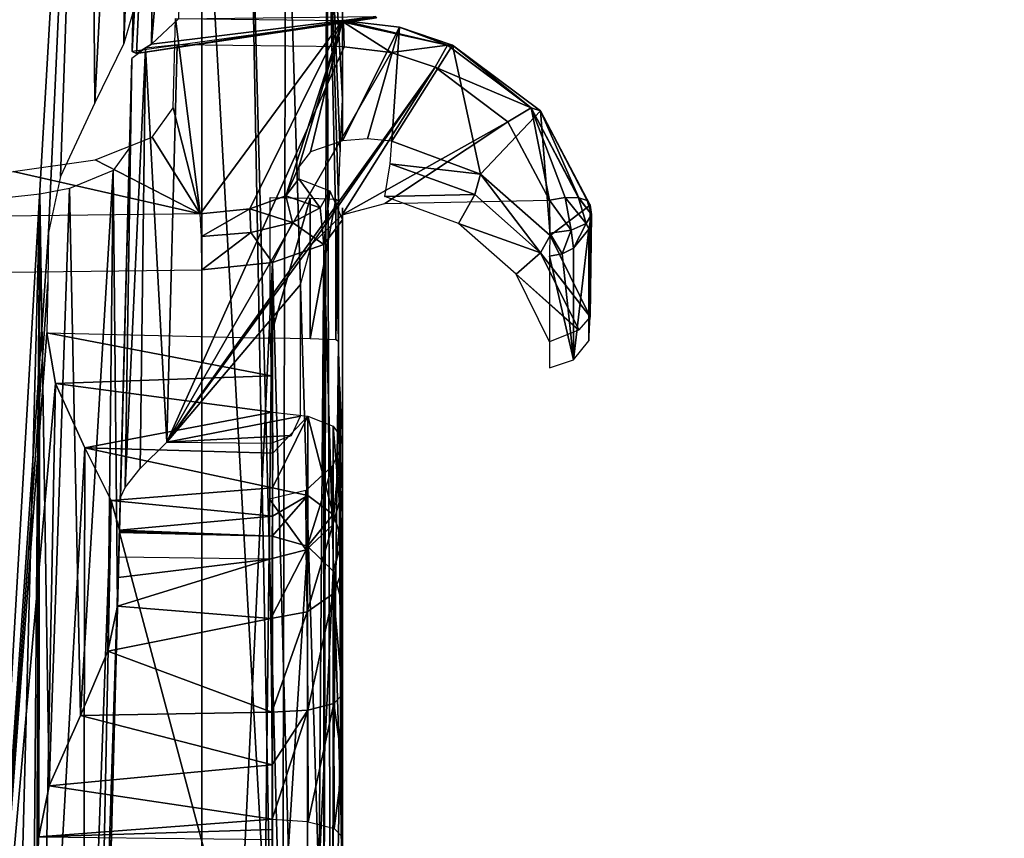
# Model space of a CAD drawing. Header units: millimetres. Extents: x -53 to 54, y -61 to 48.
# Tile 26 of 86: x 31.79 to 38.54, y -13.69 to -8.08. Entities that reach past the tile are written whole.
import ezdxf

# ---------------------------------------------------------------- set-up
doc = ezdxf.new("R2010")
doc.units = ezdxf.units.MM
doc.header["$LTSCALE"] = 65.185185
for name, color, linetype in [('295', 7, 'CONTINUOUS'), ('296', 7, 'CONTINUOUS'), ('301', 7, 'CONTINUOUS'), ('307', 7, 'CONTINUOUS'), ('308', 7, 'CONTINUOUS'), ('311', 7, 'CONTINUOUS'), ('320', 7, 'CONTINUOUS'), ('321', 7, 'CONTINUOUS'), ('322', 7, 'CONTINUOUS'), ('324', 7, 'CONTINUOUS'), ('326', 7, 'CONTINUOUS'), ('335', 7, 'CONTINUOUS'), ('336', 7, 'CONTINUOUS'), ('356', 7, 'CONTINUOUS'), ('357', 7, 'CONTINUOUS'), ('360', 7, 'CONTINUOUS'), ('363', 7, 'CONTINUOUS'), ('378', 7, 'CONTINUOUS'), ('379', 7, 'CONTINUOUS'), ('380', 7, 'CONTINUOUS'), ('387', 7, 'CONTINUOUS'), ('388', 7, 'CONTINUOUS'), ('389', 7, 'CONTINUOUS'), ('390', 7, 'CONTINUOUS'), ('400', 7, 'CONTINUOUS'), ('401', 7, 'CONTINUOUS'), ('404', 7, 'CONTINUOUS'), ('405', 7, 'CONTINUOUS'), ('406', 7, 'CONTINUOUS'), ('408', 7, 'CONTINUOUS'), ('409', 7, 'CONTINUOUS'), ('410', 7, 'CONTINUOUS'), ('411', 7, 'CONTINUOUS'), ('412', 7, 'CONTINUOUS'), ('413', 7, 'CONTINUOUS'), ('414', 7, 'CONTINUOUS'), ('421', 7, 'CONTINUOUS')]:
    doc.layers.add(name, color=color, linetype=linetype)

msp = doc.modelspace()

# ---------------------------------------------------------------- linework, layer by layer
at = {"layer": '295', "linetype": 'Continuous'}
for points in [[(-24.8083, -2.4065, 25.4119), (-25.7319, -4.2411, 26.0135), (37.8945, -28.4919, 33.965), (-24.8083, -2.4065, 25.4119)], [(30.9449, -14.6432, 29.4242), (-24.8083, -2.4065, 25.4119), (37.8945, -28.4919, 33.965), (30.9449, -14.6432, 29.4242)], [(-25.7319, -4.2411, 26.0135), (-30.9451, -14.6437, 29.4244), (37.8945, -28.4919, 33.965), (-25.7319, -4.2411, 26.0135)]]:
    msp.add_3dface(points, dxfattribs=at)
at = {"layer": '296', "linetype": 'Continuous'}
for points in [[(26, -4.2, 13.2038), (32.2803, -20.9895, 9.2364), (29.8511, -15.6942, 0.1432), (26, -4.2, 13.2038)], [(26, -4.2, 25.7284), (32.2803, -20.9895, 9.2364), (26, -4.2, 13.2038), (26, -4.2, 25.7284)], [(31.2639, -14.7057, 29.1482), (32.2803, -20.9895, 9.2364), (26, -4.2, 25.7284), (31.2639, -14.7057, 29.1482)], [(28.0149, -10.2843, -0.5333), (32.2803, -25.246, -11.3356), (26, -4.2, -0.0015), (28.0149, -10.2843, -0.5333)], [(26, -4.2, -0.0015), (32.2803, -25.246, -11.3356), (30.8709, -20.8539, -12.7024), (26, -4.2, -0.0015)], [(32.2598, -29.4202, -31.8883), (31.4468, -26.1433, -31.0856), (27.4862, -9.6895, -18.3217), (32.2598, -29.4202, -31.8883)], [(27.5321, -9.8566, -18.3093), (32.2598, -29.4202, -31.8883), (27.4862, -9.6895, -18.3217), (27.5321, -9.8566, -18.3093)], [(29.0507, -15.1276, -16.3343), (32.2598, -29.4202, -31.8883), (27.5321, -9.8566, -18.3093), (29.0507, -15.1276, -16.3343)], [(30.1519, -16.7652, -1.0983), (32.2803, -25.246, -11.3356), (28.0149, -10.2843, -0.5333), (30.1519, -16.7652, -1.0983)]]:
    msp.add_3dface(points, dxfattribs=at)
at = {"layer": '301', "color": 2, "linetype": 'Continuous'}
for points in [[(-29.1334, -26.5315, -29.3937), (36.4979, -55.7928, -36.7232), (-23.5662, -4.4271, -23.8569), (-29.1334, -26.5315, -29.3937)], [(36.4979, -55.7928, -36.7232), (29.133, -26.53, -29.3933), (-23.5662, -4.4271, -23.8569), (36.4979, -55.7928, -36.7232)]]:
    msp.add_3dface(points, dxfattribs=at)
at = {"layer": '307', "linetype": 'Continuous'}
for points in [[(34, -6.8545, -0.6594), (34, -8.6205, -0.721), (34, -7.8242, -1.1989), (34, -6.8545, -0.6594)], [(34, -9.3654, -16.9597), (34, -10.4367, -16.5698), (34, -9.449, -17.1896), (34, -9.3654, -16.9597)], [(34, -13.6813, -15.6492), (34, -9.449, -17.1896), (34, -13.1865, -15.7117), (34, -13.6813, -15.6492)], [(34, -9.449, -17.1896), (34, -10.4367, -16.5698), (34, -13.1865, -15.7117), (34, -9.449, -17.1896)], [(34, -10.7951, -15.8012), (34, -9.995, -13.6031), (34, -11.848, -15.1989), (34, -10.7951, -15.8012)], [(34, -11.848, -15.1989), (34, -9.995, -13.6031), (34, -11.305, -14.3947), (34, -11.848, -15.1989)], [(34, -11.305, -14.3947), (34, -9.995, -13.6031), (34, -10.8974, -13.2746), (34, -11.305, -14.3947)], [(34, -10.4367, -16.5698), (34, -10.691, -16.3918), (34, -13.1865, -15.7117), (34, -10.4367, -16.5698)], [(34, -10.691, -16.3918), (34, -10.8222, -16.1105), (34, -13.1865, -15.7117), (34, -10.691, -16.3918)], [(34, -10.8222, -16.1105), (34, -10.7951, -15.8012), (34, -13.1865, -15.7117), (34, -10.8222, -16.1105)], [(34, -13.1865, -15.7117), (34, -10.7951, -15.8012), (34, -12.703, -15.6527), (34, -13.1865, -15.7117)], [(34, -12.703, -15.6527), (34, -10.7951, -15.8012), (34, -11.848, -15.1989), (34, -12.703, -15.6527)], [(34, -10.953, -0.8025), (34, -15.0952, -0.9471), (34, -11.6448, -1.2673), (34, -10.953, -0.8025)], [(34, -19.6549, -13.4749), (34, -12.0869, -1.9739), (34, -11.6448, -1.2673), (34, -19.6549, -13.4749)], [(34, -15.0952, -0.9471), (34, -19.6549, -13.4749), (34, -11.6448, -1.2673), (34, -15.0952, -0.9471)], [(34, -15.9882, -12.6927), (34, -12.0869, -1.9739), (34, -19.6549, -13.4749), (34, -15.9882, -12.6927)]]:
    msp.add_3dface(points, dxfattribs=at)
at = {"layer": '308', "linetype": 'Continuous'}
for points in [[(32.8552, -8.0682, -14.273), (33.0244, -9.4064, -17.9496), (32.8391, -8.6806, -15.9554), (32.8552, -8.0682, -14.273)], [(34, -8.0819, -14.3105), (33.0244, -9.4064, -17.9496), (32.8552, -8.0682, -14.273), (34, -8.0819, -14.3105)], [(33.364, -9.3716, -17.854), (33.0244, -9.4064, -17.9496), (34, -8.0819, -14.3105), (33.364, -9.3716, -17.854)], [(33.6103, -9.2844, -17.6144), (33.364, -9.3716, -17.854), (34, -8.0819, -14.3105), (33.6103, -9.2844, -17.6144)], [(33.7, -9.0835, -17.0623), (33.6103, -9.2844, -17.6144), (34, -8.0819, -14.3105), (33.7, -9.0835, -17.0623)], [(33.7804, -8.9809, -16.7804), (33.7, -9.0835, -17.0623), (34, -8.0819, -14.3105), (33.7804, -8.9809, -16.7804)], [(34, -8.9057, -16.574), (33.7804, -8.9809, -16.7804), (34, -8.0819, -14.3105), (34, -8.9057, -16.574)], [(32.8391, -8.6806, -15.9554), (33.0244, -9.4064, -17.9496), (32.6946, -8.8803, -16.5043), (32.8391, -8.6806, -15.9554)], [(32.6946, -8.8803, -16.5043), (33.0244, -9.4064, -17.9496), (32.3032, -9.0363, -16.9327), (32.6946, -8.8803, -16.5043)], [(32.3032, -9.0363, -16.9327), (33.0244, -9.4064, -17.9496), (31.7422, -9.1158, -17.1511), (32.3032, -9.0363, -16.9327)], [(33.7, -9.1671, -17.2922), (33.6103, -9.2844, -17.6144), (33.7, -9.0835, -17.0623), (33.7, -9.1671, -17.2922)], [(33.0244, -9.4064, -17.9496), (27.4298, -9.4732, -18.1332), (31.7422, -9.1158, -17.1511), (33.0244, -9.4064, -17.9496)]]:
    msp.add_3dface(points, dxfattribs=at)
at = {"layer": '311', "linetype": 'Continuous'}
for points in [[(34, -8.9057, -16.574), (34, -8.0819, -14.3105), (34.3905, -8.1272, -14.306), (34, -8.9057, -16.574)], [(34, -8.9057, -16.574), (34.3905, -8.1272, -14.306), (34.1717, -8.8934, -16.5155), (34, -8.9057, -16.574)], [(34.1717, -8.8934, -16.5155), (34.3905, -8.1272, -14.306), (34.3368, -8.9091, -16.4877), (34.1717, -8.8934, -16.5155)], [(34.3905, -8.1272, -14.306), (34.7541, -8.2499, -14.2726), (34.3368, -8.9091, -16.4877), (34.3905, -8.1272, -14.306)], [(34.3368, -8.9091, -16.4877), (34.7541, -8.2499, -14.2726), (34.9466, -9.1337, -16.3871), (34.3368, -8.9091, -16.4877)], [(34.7541, -8.2499, -14.2726), (35.3561, -8.7003, -14.1272), (34.9466, -9.1337, -16.3871), (34.7541, -8.2499, -14.2726)], [(34.9466, -9.1337, -16.3871), (35.3561, -8.7003, -14.1272), (35.423, -9.5549, -16.2192), (34.9466, -9.1337, -16.3871)], [(35.3561, -8.7003, -14.1272), (35.6985, -9.347, -13.9024), (35.423, -9.5549, -16.2192), (35.3561, -8.7003, -14.1272)], [(35.6985, -9.347, -13.9024), (35.6985, -10.1132, -16.0075), (35.423, -9.5549, -16.2192), (35.6985, -9.347, -13.9024)]]:
    msp.add_3dface(points, dxfattribs=at)
at = {"layer": '320', "linetype": 'Continuous'}
for points in [[(27.5321, -9.8566, -18.3093), (33.0349, -9.7908, -18.1287), (33.0349, -19.9967, -14.414), (27.5321, -9.8566, -18.3093)], [(29.0507, -15.1276, -16.3343), (27.5321, -9.8566, -18.3093), (33.0349, -19.9967, -14.414), (29.0507, -15.1276, -16.3343)]]:
    msp.add_3dface(points, dxfattribs=at)
at = {"layer": '321', "linetype": 'Continuous'}
for points in [[(26, -4.2, 0.6791), (27.8945, -9.8553, 0.4155), (35.3875, -4.2447, 0.3496), (26, -4.2, 0.6791)], [(35.3875, -4.2447, 0.3496), (27.8945, -9.8553, 0.4155), (35.4578, -4.641, 0.3333), (35.3875, -4.2447, 0.3496)], [(27.8945, -9.8553, 0.4155), (33.0349, -6.4215, 0.3558), (35.4578, -4.641, 0.3333), (27.8945, -9.8553, 0.4155)], [(33.0349, -6.4215, 0.3558), (27.8945, -9.8553, 0.4155), (33.0349, -15.1301, 0.0516), (33.0349, -6.4215, 0.3558)], [(27.8945, -9.8553, 0.4155), (29.8511, -15.6942, 0.1432), (33.0349, -15.1301, 0.0516), (27.8945, -9.8553, 0.4155)]]:
    msp.add_3dface(points, dxfattribs=at)
at = {"layer": '322', "linetype": 'Continuous'}
msp.add_3dface([(25.8065, -3.6171, 0.0495), (31.8416, -3.4018, -0.8994), (31.4963, -16.5883, -1.3052), (25.8065, -3.6171, 0.0495)], dxfattribs=at)
at = {"layer": '324', "linetype": 'Continuous'}
for points in [[(32.4702, -11.5914, -2.1805), (33.5174, -15.5187, -12.8636), (32.3687, -15.4672, -12.8396), (32.4702, -11.5914, -2.1805)], [(33.5174, -11.6173, -2.1448), (33.5174, -15.5187, -12.8636), (32.4702, -11.5914, -2.1805), (33.5174, -11.6173, -2.1448)]]:
    msp.add_3dface(points, dxfattribs=at)
at = {"layer": '326', "linetype": 'Continuous'}
for points in [[(32.8656, -8.2476, -13.8886), (32.7943, -10.9718, -12.8944), (34.0105, -8.2612, -13.9262), (32.8656, -8.2476, -13.8886)], [(34.0105, -8.2612, -13.9262), (32.7943, -10.9718, -12.8944), (34.334, -8.2995, -13.9243), (34.0105, -8.2612, -13.9262)], [(34.334, -8.2995, -13.9243), (32.7943, -10.9718, -12.8944), (34.6353, -8.4017, -13.8983), (34.334, -8.2995, -13.9243)], [(32.7943, -10.9718, -12.8944), (33.7873, -9.6174, -13.4243), (34.6353, -8.4017, -13.8983), (32.7943, -10.9718, -12.8944)], [(33.7873, -9.6174, -13.4243), (33.9984, -9.4143, -13.506), (34.6353, -8.4017, -13.8983), (33.7873, -9.6174, -13.4243)], [(34.6353, -8.4017, -13.8983), (33.9984, -9.4143, -13.506), (35.1341, -8.776, -13.7806), (34.6353, -8.4017, -13.8983)], [(33.9984, -9.4143, -13.506), (34.2895, -9.3359, -13.5454), (35.1341, -8.776, -13.7806), (33.9984, -9.4143, -13.506)], [(35.1341, -8.776, -13.7806), (34.2895, -9.3359, -13.5454), (35.4178, -9.3124, -13.5959), (35.1341, -8.776, -13.7806)], [(33.7105, -9.8925, -13.3213), (33.7873, -9.6174, -13.4243), (32.7943, -10.9718, -12.8944), (33.7105, -9.8925, -13.3213)], [(33.7105, -10.7948, -12.9929), (33.7105, -9.8925, -13.3213), (32.7943, -10.9718, -12.8944), (33.7105, -10.7948, -12.9929)], [(33.651, -10.9279, -12.9422), (33.7105, -10.7948, -12.9929), (32.7943, -10.9718, -12.8944), (33.651, -10.9279, -12.9422)], [(33.5105, -10.9804, -12.9179), (33.651, -10.9279, -12.9422), (32.7943, -10.9718, -12.8944), (33.5105, -10.9804, -12.9179)]]:
    msp.add_3dface(points, dxfattribs=at)
at = {"layer": '335', "linetype": 'Continuous'}
for points in [[(33.0349, -6.4215, 0.3558), (33.0349, -15.1301, 0.0516), (33.52, -15.125, -0.0935), (33.0349, -6.4215, 0.3558)], [(33.3614, -6.5517, 0.2842), (33.0349, -6.4215, 0.3558), (33.52, -15.125, -0.0935), (33.3614, -6.5517, 0.2842)], [(33.6107, -6.6186, 0.1412), (33.3614, -6.5517, 0.2842), (33.5879, -15.1234, -0.1387), (33.6107, -6.6186, 0.1412)], [(33.5879, -15.1234, -0.1387), (33.3614, -6.5517, 0.2842), (33.52, -15.125, -0.0935), (33.5879, -15.1234, -0.1387)], [(33.8718, -15.1123, -0.4576), (33.6107, -6.6186, 0.1412), (33.5879, -15.1234, -0.1387), (33.8718, -15.1123, -0.4576)], [(33.8929, -6.7039, -0.2035), (33.6107, -6.6186, 0.1412), (33.8718, -15.1123, -0.4576), (33.8929, -6.7039, -0.2035)], [(33.9184, -15.109, -0.5518), (33.8929, -6.7039, -0.2035), (33.8718, -15.1123, -0.4576), (33.9184, -15.109, -0.5518)], [(33.9832, -8.9815, -0.551), (33.8929, -6.7039, -0.2035), (33.9716, -9.3175, -0.5085), (33.9832, -8.9815, -0.551)], [(34, -8.6205, -0.721), (34, -6.8545, -0.6594), (33.8929, -6.7039, -0.2035), (34, -8.6205, -0.721)], [(34, -8.6205, -0.721), (33.8929, -6.7039, -0.2035), (33.9832, -8.9815, -0.551), (34, -8.6205, -0.721)], [(33.9716, -10.2822, -0.5422), (33.8929, -6.7039, -0.2035), (33.9184, -15.109, -0.5518), (33.9716, -10.2822, -0.5422)], [(33.9716, -9.3175, -0.5085), (33.8929, -6.7039, -0.2035), (33.9716, -10.2822, -0.5422), (33.9716, -9.3175, -0.5085)], [(34, -15.0952, -0.9471), (33.9716, -10.2822, -0.5422), (33.9184, -15.109, -0.5518), (34, -15.0952, -0.9471)], [(33.9716, -10.2822, -0.5422), (34, -15.0952, -0.9471), (33.9841, -10.6245, -0.6135), (33.9716, -10.2822, -0.5422)], [(34, -15.0952, -0.9471), (34, -10.953, -0.8025), (33.9841, -10.6245, -0.6135), (34, -15.0952, -0.9471)]]:
    msp.add_3dface(points, dxfattribs=at)
at = {"layer": '336', "linetype": 'Continuous'}
for points in [[(33.8718, -9.6166, -17.6499), (34, -9.449, -17.1896), (33.9998, -13.8722, -15.6002), (33.8718, -9.6166, -17.6499)], [(33.9998, -13.8722, -15.6002), (34, -9.449, -17.1896), (33.9999, -13.7782, -15.6293), (33.9998, -13.8722, -15.6002)], [(34, -9.449, -17.1896), (34, -13.6813, -15.6492), (33.9999, -13.7782, -15.6293), (34, -9.449, -17.1896)], [(33.52, -9.7412, -17.9922), (33.8718, -9.6166, -17.6499), (33.7941, -19.8628, -14.0461), (33.52, -9.7412, -17.9922)], [(33.7941, -19.8628, -14.0461), (33.8718, -9.6166, -17.6499), (33.8718, -19.8225, -13.9353), (33.7941, -19.8628, -14.0461)], [(33.8718, -19.8225, -13.9353), (33.8718, -9.6166, -17.6499), (33.9998, -13.8722, -15.6002), (33.8718, -19.8225, -13.9353)], [(33.0349, -19.9967, -14.414), (33.52, -9.7412, -17.9922), (33.3997, -19.9685, -14.3363), (33.0349, -19.9967, -14.414)], [(33.0349, -19.9967, -14.414), (33.0349, -9.7908, -18.1287), (33.52, -9.7412, -17.9922), (33.0349, -19.9967, -14.414)], [(33.3997, -19.9685, -14.3363), (33.52, -9.7412, -17.9922), (33.52, -19.9471, -14.2776), (33.3997, -19.9685, -14.3363)], [(33.52, -19.9471, -14.2776), (33.52, -9.7412, -17.9922), (33.7941, -19.8628, -14.0461), (33.52, -19.9471, -14.2776)]]:
    msp.add_3dface(points, dxfattribs=at)
at = {"layer": '356', "color": 2, "linetype": 'Continuous'}
for points in [[(23.766, -4.3996, -23.7659), (23.5662, -4.4271, -23.8569), (36.6235, -55.7928, -36.6957), (23.766, -4.3996, -23.7659)], [(23.5662, -4.4271, -23.8569), (29.133, -26.53, -29.3933), (36.6235, -55.7928, -36.6957), (23.5662, -4.4271, -23.8569)], [(36.7135, -55.7294, -36.5948), (23.766, -4.3996, -23.7659), (36.6235, -55.7928, -36.6957), (36.7135, -55.7294, -36.5948)], [(36.7366, -55.591, -36.4122), (23.766, -4.3996, -23.7659), (36.7135, -55.7294, -36.5948), (36.7366, -55.591, -36.4122)], [(36.7366, -55.591, -36.4122), (30.2719, -29.8999, -29.964), (23.766, -4.3996, -23.7659), (36.7366, -55.591, -36.4122)]]:
    msp.add_3dface(points, dxfattribs=at)
at = {"layer": '357', "color": 2, "linetype": 'Continuous'}
for points in [[(23.6123, -4.4076, 23.8672), (23.7916, -4.3515, 23.7711), (36.5267, -30.5591, 32.2823), (23.6123, -4.4076, 23.8672)], [(36.5267, -30.5591, 32.2823), (23.7916, -4.3515, 23.7711), (36.6696, -30.6454, 32.1893), (36.5267, -30.5591, 32.2823)], [(23.7916, -4.3515, 23.7711), (23.8822, -4.3689, 23.5813), (36.6696, -30.6454, 32.1893), (23.7916, -4.3515, 23.7711)], [(23.8822, -4.3689, 23.5813), (29.2504, -15.3942, 27.1242), (36.6696, -30.6454, 32.1893), (23.8822, -4.3689, 23.5813)], [(23.6123, -4.4076, 23.8672), (36.5267, -30.5591, 32.2823), (28.9339, -15.3348, 27.4032), (23.6123, -4.4076, 23.8672)]]:
    msp.add_3dface(points, dxfattribs=at)
at = {"layer": '360', "linetype": 'Continuous'}
for points in [[(25.7319, -4.2411, 26.0135), (38.1035, -28.5733, 33.9444), (25.9095, -4.1836, 25.9172), (25.7319, -4.2411, 26.0135)], [(38.2475, -28.6597, 33.8524), (26, -4.2, 25.7284), (25.9095, -4.1836, 25.9172), (38.2475, -28.6597, 33.8524)], [(38.1035, -28.5733, 33.9444), (38.2475, -28.6597, 33.8524), (25.9095, -4.1836, 25.9172), (38.1035, -28.5733, 33.9444)], [(25.7319, -4.2411, 26.0135), (30.9449, -14.6432, 29.4242), (38.1035, -28.5733, 33.9444), (25.7319, -4.2411, 26.0135)], [(26, -4.2, 25.7284), (38.2475, -28.6597, 33.8524), (31.2639, -14.7057, 29.1482), (26, -4.2, 25.7284)]]:
    msp.add_3dface(points, dxfattribs=at)
at = {"layer": '363', "linetype": 'Continuous'}
for points in [[(25.907, -4.1855, -25.9171), (25.9992, -4.1985, -25.7238), (38.5374, -54.9614, -38.2908), (25.907, -4.1855, -25.9171)], [(38.3207, -55.0255, -38.4201), (25.907, -4.1855, -25.9171), (38.4469, -55.0252, -38.3922), (38.3207, -55.0255, -38.4201)], [(38.3207, -55.0255, -38.4201), (31.1802, -26.2422, -31.3864), (25.907, -4.1855, -25.9171), (38.3207, -55.0255, -38.4201)], [(38.4469, -55.0252, -38.3922), (25.907, -4.1855, -25.9171), (38.5374, -54.9614, -38.2908), (38.4469, -55.0252, -38.3922)], [(25.9992, -4.1985, -25.7238), (31.4468, -26.1433, -31.0856), (38.5374, -54.9614, -38.2908), (25.9992, -4.1985, -25.7238)]]:
    msp.add_3dface(points, dxfattribs=at)
at = {"layer": '378', "linetype": 'Continuous'}
for points in [[(32.4702, -11.5914, -2.1805), (32.3687, -15.4672, -12.8396), (32.4023, -14.184, -2.2185), (32.4702, -11.5914, -2.1805)], [(32.4706, -11.5753, -2.1383), (32.4704, -11.5835, -2.1593), (32.4023, -14.184, -2.2185), (32.4706, -11.5753, -2.1383)], [(32.4704, -11.5835, -2.1593), (32.4702, -11.5914, -2.1805), (32.4023, -14.184, -2.2185), (32.4704, -11.5835, -2.1593)]]:
    msp.add_3dface(points, dxfattribs=at)
at = {"layer": '379', "linetype": 'Continuous'}
msp.add_3dface([(32.565, -7.971, -3.1648), (32.6408, -5.0775, -5.2004), (32.5567, -8.2888, -4.0347), (32.565, -7.971, -3.1648)], dxfattribs=at)
at = {"layer": '380', "linetype": 'Continuous'}
for points in [[(32.5392, -8.9546, -15.8528), (32.4764, -11.3553, -13.0708), (32.5553, -8.3423, -14.1703), (32.5392, -8.9546, -15.8528)], [(32.4569, -12.0971, -14.7229), (32.4621, -11.9016, -14.4741), (32.5392, -8.9546, -15.8528), (32.4569, -12.0971, -14.7229)], [(32.4621, -11.9016, -14.4741), (32.4657, -11.7625, -14.1897), (32.5392, -8.9546, -15.8528), (32.4621, -11.9016, -14.4741)], [(32.4657, -11.7625, -14.1897), (32.4764, -11.3553, -13.0708), (32.5392, -8.9546, -15.8528), (32.4657, -11.7625, -14.1897)]]:
    msp.add_3dface(points, dxfattribs=at)
at = {"layer": '387', "linetype": 'Continuous'}
for points in [[(33.5, -11.7749, -14.2236), (32.4569, -12.0971, -14.7229), (33.5082, -12.1822, -14.8271), (33.5, -11.7749, -14.2236)], [(32.4621, -11.9016, -14.4741), (32.4569, -12.0971, -14.7229), (33.5, -11.7749, -14.2236), (32.4621, -11.9016, -14.4741)], [(32.4657, -11.7625, -14.1897), (32.4621, -11.9016, -14.4741), (33.5, -11.7749, -14.2236), (32.4657, -11.7625, -14.1897)], [(32.4569, -12.0971, -14.7229), (32.3917, -12.4065, -14.9651), (33.5082, -12.1822, -14.8271), (32.4569, -12.0971, -14.7229)], [(33.5082, -12.1822, -14.8271), (32.3917, -12.4065, -14.9651), (33.5145, -12.8235, -15.1676), (33.5082, -12.1822, -14.8271)], [(32.3917, -12.4065, -14.9651), (32.2029, -12.8484, -15.1341), (33.5145, -12.8235, -15.1676), (32.3917, -12.4065, -14.9651)], [(33.5145, -12.8235, -15.1676), (32.2029, -12.8484, -15.1341), (33.5164, -13.1861, -15.212), (33.5145, -12.8235, -15.1676)], [(32.2029, -12.8484, -15.1341), (31.9885, -13.3301, -15.1529), (33.5164, -13.1861, -15.212), (32.2029, -12.8484, -15.1341)], [(31.9885, -13.3301, -15.1529), (33.5174, -13.5573, -15.1651), (33.5164, -13.1861, -15.212), (31.9885, -13.3301, -15.1529)], [(31.9164, -13.6789, -15.069), (33.5174, -13.5573, -15.1651), (31.9885, -13.3301, -15.1529), (31.9164, -13.6789, -15.069)], [(33.5174, -13.6281, -15.1451), (33.5174, -13.5573, -15.1651), (31.9164, -13.6789, -15.069), (33.5174, -13.6281, -15.1451)], [(33.5174, -13.698, -15.1216), (33.5174, -13.6281, -15.1451), (31.9164, -13.6789, -15.069), (33.5174, -13.698, -15.1216)]]:
    msp.add_3dface(points, dxfattribs=at)
at = {"layer": '388', "linetype": 'Continuous'}
for points in [[(33.5032, -10.2606, -1.1599), (33.5113, -10.5182, -1.191), (31.9722, -10.2227, -1.212), (33.5032, -10.2606, -1.1599)], [(31.9722, -10.2227, -1.212), (33.5113, -10.5182, -1.191), (32.0323, -10.5696, -1.2628), (31.9722, -10.2227, -1.212)], [(33.5113, -10.5182, -1.191), (33.5204, -10.767, -1.2661), (32.0323, -10.5696, -1.2628), (33.5113, -10.5182, -1.191)], [(32.0323, -10.5696, -1.2628), (33.5204, -10.767, -1.2661), (32.2328, -11.0123, -1.4566), (32.0323, -10.5696, -1.2628)], [(32.2328, -11.0123, -1.4566), (33.5204, -10.767, -1.2661), (33.521, -11.0478, -1.4151), (32.2328, -11.0123, -1.4566)], [(33.5207, -11.2859, -1.6148), (32.2328, -11.0123, -1.4566), (33.521, -11.0478, -1.4151), (33.5207, -11.2859, -1.6148)], [(32.4143, -11.3737, -1.7866), (32.2328, -11.0123, -1.4566), (33.5207, -11.2859, -1.6148), (32.4143, -11.3737, -1.7866)], [(33.5195, -11.4799, -1.8628), (32.4143, -11.3737, -1.7866), (33.5207, -11.2859, -1.6148), (33.5195, -11.4799, -1.8628)], [(32.4706, -11.5753, -2.1383), (32.4143, -11.3737, -1.7866), (33.5195, -11.4799, -1.8628), (32.4706, -11.5753, -2.1383)], [(33.5174, -11.6173, -2.1448), (32.4706, -11.5753, -2.1383), (33.5195, -11.4799, -1.8628), (33.5174, -11.6173, -2.1448)], [(33.5174, -11.6173, -2.1448), (32.4702, -11.5914, -2.1805), (32.4704, -11.5835, -2.1593), (33.5174, -11.6173, -2.1448)], [(33.5174, -11.6173, -2.1448), (32.4704, -11.5835, -2.1593), (32.4706, -11.5753, -2.1383), (33.5174, -11.6173, -2.1448)]]:
    msp.add_3dface(points, dxfattribs=at)
at = {"layer": '389', "linetype": 'Continuous'}
for points in [[(31.4963, -16.5883, -1.3052), (31.8416, -3.4018, -0.8994), (32.2582, -3.4813, -1.0716), (31.4963, -16.5883, -1.3052)], [(31.4963, -16.5883, -1.3052), (32.2582, -3.4813, -1.0716), (31.9839, -9.5348, -1.1876), (31.4963, -16.5883, -1.3052)], [(31.9839, -9.5348, -1.1876), (32.2582, -3.4813, -1.0716), (32.0653, -9.1514, -1.2165), (31.9839, -9.5348, -1.1876)], [(32.0653, -9.1514, -1.2165), (32.2582, -3.4813, -1.0716), (32.3013, -8.6456, -1.3912), (32.0653, -9.1514, -1.2165)], [(32.2582, -3.4813, -1.0716), (32.5614, -3.6489, -1.4253), (32.3013, -8.6456, -1.3912), (32.2582, -3.4813, -1.0716)], [(32.3013, -8.6456, -1.3912), (32.5614, -3.6489, -1.4253), (32.5013, -8.2386, -1.7037), (32.3013, -8.6456, -1.3912)], [(32.5614, -3.6489, -1.4253), (32.6452, -3.7581, -1.6541), (32.5013, -8.2386, -1.7037), (32.5614, -3.6489, -1.4253)], [(32.6452, -3.7581, -1.6541), (32.6722, -3.8767, -1.9014), (32.5013, -8.2386, -1.7037), (32.6452, -3.7581, -1.6541)], [(32.6722, -3.8767, -1.9014), (32.5637, -8.0199, -2.0289), (32.5013, -8.2386, -1.7037), (32.6722, -3.8767, -1.9014)], [(31.9781, -9.8779, -1.1998), (31.4963, -16.5883, -1.3052), (31.9839, -9.5348, -1.1876), (31.9781, -9.8779, -1.1998)], [(31.9722, -10.2227, -1.212), (31.4963, -16.5883, -1.3052), (31.9781, -9.8779, -1.1998), (31.9722, -10.2227, -1.212)], [(31.4963, -16.5883, -1.3052), (31.9722, -10.2227, -1.212), (32.0323, -10.5696, -1.2628), (31.4963, -16.5883, -1.3052)], [(31.9182, -16.5714, -1.4763), (31.4963, -16.5883, -1.3052), (32.0323, -10.5696, -1.2628), (31.9182, -16.5714, -1.4763)], [(31.9182, -16.5714, -1.4763), (32.0323, -10.5696, -1.2628), (32.2328, -11.0123, -1.4566), (31.9182, -16.5714, -1.4763)], [(32.2209, -16.6413, -1.8246), (31.9182, -16.5714, -1.4763), (32.2328, -11.0123, -1.4566), (32.2209, -16.6413, -1.8246)], [(32.2209, -16.6413, -1.8246), (32.2328, -11.0123, -1.4566), (32.4143, -11.3737, -1.7866), (32.2209, -16.6413, -1.8246)], [(32.3057, -16.7078, -2.0509), (32.2209, -16.6413, -1.8246), (32.4143, -11.3737, -1.7866), (32.3057, -16.7078, -2.0509)], [(32.4706, -11.5753, -2.1383), (32.3057, -16.7078, -2.0509), (32.4143, -11.3737, -1.7866), (32.4706, -11.5753, -2.1383)], [(32.3057, -16.7078, -2.0509), (32.4706, -11.5753, -2.1383), (32.4023, -14.184, -2.2185), (32.3057, -16.7078, -2.0509)]]:
    msp.add_3dface(points, dxfattribs=at)
at = {"layer": '390', "linetype": 'Continuous'}
for points in [[(32.4569, -12.0971, -14.7229), (32.5392, -8.9546, -15.8528), (32.428, -9.1096, -16.2745), (32.4569, -12.0971, -14.7229)], [(32.1269, -9.232, -16.6032), (32.2029, -12.8484, -15.1341), (32.428, -9.1096, -16.2745), (32.1269, -9.232, -16.6032)], [(32.2029, -12.8484, -15.1341), (32.3917, -12.4065, -14.9651), (32.428, -9.1096, -16.2745), (32.2029, -12.8484, -15.1341)], [(32.3917, -12.4065, -14.9651), (32.4569, -12.0971, -14.7229), (32.428, -9.1096, -16.2745), (32.3917, -12.4065, -14.9651)], [(31.9236, -9.2726, -16.7099), (31.9885, -13.3301, -15.1529), (32.1269, -9.232, -16.6032), (31.9236, -9.2726, -16.7099)], [(31.9885, -13.3301, -15.1529), (32.2029, -12.8484, -15.1341), (32.1269, -9.232, -16.6032), (31.9885, -13.3301, -15.1529)], [(31.6241, -20.6786, -12.6092), (31.8303, -20.6049, -12.5131), (31.9236, -9.2726, -16.7099), (31.6241, -20.6786, -12.6092)], [(31.6952, -9.2963, -16.7701), (31.6241, -20.6786, -12.6092), (31.9236, -9.2726, -16.7099), (31.6952, -9.2963, -16.7701)], [(31.8303, -20.6049, -12.5131), (31.9008, -14.5503, -14.7513), (31.9236, -9.2726, -16.7099), (31.8303, -20.6049, -12.5131)], [(31.9008, -14.5503, -14.7513), (31.9087, -14.1133, -14.9106), (31.9236, -9.2726, -16.7099), (31.9008, -14.5503, -14.7513)], [(31.9164, -13.6789, -15.069), (31.9236, -9.2726, -16.7099), (31.9087, -14.1133, -14.9106), (31.9164, -13.6789, -15.069)], [(31.9164, -13.6789, -15.069), (31.9885, -13.3301, -15.1529), (31.9236, -9.2726, -16.7099), (31.9164, -13.6789, -15.069)]]:
    msp.add_3dface(points, dxfattribs=at)
at = {"layer": '400', "linetype": 'Continuous'}
for points in [[(34, -11.305, -14.3947), (34, -10.8974, -13.2746), (33.9814, -11.0242, -13.2282), (34, -11.305, -14.3947)], [(33.9814, -11.0242, -13.2282), (33.9307, -11.1358, -13.1868), (33.933, -11.54, -14.3091), (33.9814, -11.0242, -13.2282)], [(34, -11.305, -14.3947), (33.9814, -11.0242, -13.2282), (33.933, -11.54, -14.3091), (34, -11.305, -14.3947)], [(33.9307, -11.1358, -13.1868), (33.7484, -11.3039, -13.1229), (33.7498, -11.7121, -14.2465), (33.9307, -11.1358, -13.1868)], [(33.933, -11.54, -14.3091), (33.9307, -11.1358, -13.1868), (33.7498, -11.7121, -14.2465), (33.933, -11.54, -14.3091)], [(33.7484, -11.3039, -13.1229), (33.5, -11.3648, -13.097), (33.7498, -11.7121, -14.2465), (33.7484, -11.3039, -13.1229)], [(33.5, -11.3648, -13.097), (33.5, -11.7749, -14.2236), (33.7498, -11.7121, -14.2465), (33.5, -11.3648, -13.097)]]:
    msp.add_3dface(points, dxfattribs=at)
at = {"layer": '401', "linetype": 'Continuous'}
for points in [[(34, -11.305, -14.3947), (33.933, -11.54, -14.3091), (33.9371, -12.0116, -15.0194), (34, -11.305, -14.3947)], [(34, -11.848, -15.1989), (34, -11.305, -14.3947), (33.9371, -12.0116, -15.0194), (34, -11.848, -15.1989)], [(33.933, -11.54, -14.3091), (33.7498, -11.7121, -14.2465), (33.7569, -12.1359, -14.8809), (33.933, -11.54, -14.3091)], [(33.9371, -12.0116, -15.0194), (33.933, -11.54, -14.3091), (33.7569, -12.1359, -14.8809), (33.9371, -12.0116, -15.0194)], [(33.5, -11.7749, -14.2236), (33.5082, -12.1822, -14.8271), (33.7498, -11.7121, -14.2465), (33.5, -11.7749, -14.2236)], [(33.7498, -11.7121, -14.2465), (33.5082, -12.1822, -14.8271), (33.7569, -12.1359, -14.8809), (33.7498, -11.7121, -14.2465)], [(34, -12.703, -15.6527), (34, -11.848, -15.1989), (33.9371, -12.0116, -15.0194), (34, -12.703, -15.6527)], [(33.7622, -12.8104, -15.2407), (33.9371, -12.0116, -15.0194), (33.7569, -12.1359, -14.8809), (33.7622, -12.8104, -15.2407)], [(33.9401, -12.7656, -15.4237), (33.9371, -12.0116, -15.0194), (33.7622, -12.8104, -15.2407), (33.9401, -12.7656, -15.4237)], [(33.9401, -12.7656, -15.4237), (34, -12.703, -15.6527), (33.9371, -12.0116, -15.0194), (33.9401, -12.7656, -15.4237)], [(33.5082, -12.1822, -14.8271), (33.5145, -12.8235, -15.1676), (33.7569, -12.1359, -14.8809), (33.5082, -12.1822, -14.8271)], [(33.5145, -12.8235, -15.1676), (33.7622, -12.8104, -15.2407), (33.7569, -12.1359, -14.8809), (33.5145, -12.8235, -15.1676)], [(34, -13.1865, -15.7117), (34, -12.703, -15.6527), (33.9401, -12.7656, -15.4237), (34, -13.1865, -15.7117)], [(33.5145, -12.8235, -15.1676), (33.5164, -13.1861, -15.212), (33.7622, -12.8104, -15.2407), (33.5145, -12.8235, -15.1676)], [(33.5164, -13.1861, -15.212), (33.5174, -13.5573, -15.1651), (33.7622, -12.8104, -15.2407), (33.5164, -13.1861, -15.212)], [(33.7622, -12.8104, -15.2407), (33.5174, -13.5573, -15.1651), (33.76, -13.5753, -15.2354), (33.7622, -12.8104, -15.2407)], [(33.7647, -13.576, -15.2382), (33.7622, -12.8104, -15.2407), (33.76, -13.5753, -15.2354), (33.7647, -13.576, -15.2382)], [(33.7647, -13.576, -15.2382), (33.9401, -12.7656, -15.4237), (33.7622, -12.8104, -15.2407), (33.7647, -13.576, -15.2382)], [(33.9359, -13.6205, -15.4118), (33.9401, -12.7656, -15.4237), (33.7647, -13.576, -15.2382), (33.9359, -13.6205, -15.4118)], [(33.9414, -13.623, -15.4217), (33.9401, -12.7656, -15.4237), (33.9359, -13.6205, -15.4118), (33.9414, -13.623, -15.4217)], [(33.9414, -13.623, -15.4217), (34, -13.1865, -15.7117), (33.9401, -12.7656, -15.4237), (33.9414, -13.623, -15.4217)], [(34, -13.6813, -15.6492), (34, -13.1865, -15.7117), (33.9414, -13.623, -15.4217), (34, -13.6813, -15.6492)]]:
    msp.add_3dface(points, dxfattribs=at)
at = {"layer": '404', "linetype": 'Continuous'}
for points in [[(33.5174, -15.5187, -12.8636), (33.5174, -11.6173, -2.1448), (33.76, -11.6856, -2.12), (33.5174, -15.5187, -12.8636)], [(33.7598, -15.5868, -12.8388), (33.5174, -15.5187, -12.8636), (33.76, -11.6856, -2.12), (33.7598, -15.5868, -12.8388)], [(33.9359, -11.8567, -2.0577), (33.7598, -15.5868, -12.8388), (33.76, -11.6856, -2.12), (33.9359, -11.8567, -2.0577)], [(33.9359, -15.758, -12.7765), (33.7598, -15.5868, -12.8388), (33.9359, -11.8567, -2.0577), (33.9359, -15.758, -12.7765)], [(34, -12.0869, -1.9739), (33.9359, -15.758, -12.7765), (33.9359, -11.8567, -2.0577), (34, -12.0869, -1.9739)], [(34, -12.0869, -1.9739), (34, -15.9882, -12.6927), (33.9359, -15.758, -12.7765), (34, -12.0869, -1.9739)]]:
    msp.add_3dface(points, dxfattribs=at)
at = {"layer": '405', "linetype": 'Continuous'}
for points in [[(33.521, -11.0478, -1.4151), (33.5204, -10.767, -1.2661), (33.7617, -10.7943, -1.1979), (33.521, -11.0478, -1.4151)], [(33.5207, -11.2859, -1.6148), (33.521, -11.0478, -1.4151), (33.7617, -10.7943, -1.1979), (33.5207, -11.2859, -1.6148)], [(33.7619, -11.3388, -1.5636), (33.5207, -11.2859, -1.6148), (33.7617, -10.7943, -1.1979), (33.7619, -11.3388, -1.5636)], [(33.9364, -10.8621, -1.029), (33.9364, -11.4695, -1.437), (33.7617, -10.7943, -1.1979), (33.9364, -10.8621, -1.029)], [(33.9364, -11.4695, -1.437), (33.7619, -11.3388, -1.5636), (33.7617, -10.7943, -1.1979), (33.9364, -11.4695, -1.437)], [(34, -10.953, -0.8025), (34, -11.6448, -1.2673), (33.9364, -10.8621, -1.029), (34, -10.953, -0.8025)], [(34, -11.6448, -1.2673), (33.9364, -11.4695, -1.437), (33.9364, -10.8621, -1.029), (34, -11.6448, -1.2673)], [(33.76, -11.6856, -2.12), (33.5174, -11.6173, -2.1448), (33.7619, -11.3388, -1.5636), (33.76, -11.6856, -2.12)], [(33.5174, -11.6173, -2.1448), (33.5195, -11.4799, -1.8628), (33.7619, -11.3388, -1.5636), (33.5174, -11.6173, -2.1448)], [(33.5195, -11.4799, -1.8628), (33.5207, -11.2859, -1.6148), (33.7619, -11.3388, -1.5636), (33.5195, -11.4799, -1.8628)], [(33.9364, -11.4695, -1.437), (33.76, -11.6856, -2.12), (33.7619, -11.3388, -1.5636), (33.9364, -11.4695, -1.437)], [(33.9359, -11.8567, -2.0577), (33.76, -11.6856, -2.12), (33.9364, -11.4695, -1.437), (33.9359, -11.8567, -2.0577)], [(34, -11.6448, -1.2673), (33.9359, -11.8567, -2.0577), (33.9364, -11.4695, -1.437), (34, -11.6448, -1.2673)], [(34, -11.6448, -1.2673), (34, -12.0869, -1.9739), (33.9359, -11.8567, -2.0577), (34, -11.6448, -1.2673)]]:
    msp.add_3dface(points, dxfattribs=at)
at = {"layer": '406', "linetype": 'Continuous'}
for points in [[(33.5032, -9.2959, -1.1262), (33.779, -9.2992, -1.0316), (33.5032, -10.2606, -1.1599), (33.5032, -9.2959, -1.1262)], [(33.5032, -10.2606, -1.1599), (33.779, -9.2992, -1.0316), (33.779, -10.2639, -1.0653), (33.5032, -10.2606, -1.1599)], [(33.779, -9.2992, -1.0316), (33.955, -9.3073, -0.7994), (33.779, -10.2639, -1.0653), (33.779, -9.2992, -1.0316)], [(33.779, -10.2639, -1.0653), (33.955, -9.3073, -0.7994), (33.955, -10.272, -0.833), (33.779, -10.2639, -1.0653)], [(33.955, -9.3073, -0.7994), (33.9716, -9.3175, -0.5085), (33.955, -10.272, -0.833), (33.955, -9.3073, -0.7994)], [(33.9716, -9.3175, -0.5085), (33.9716, -10.2822, -0.5422), (33.955, -10.272, -0.833), (33.9716, -9.3175, -0.5085)]]:
    msp.add_3dface(points, dxfattribs=at)
at = {"layer": '408', "linetype": 'Continuous'}
for points in [[(32.5877, -8.3067, -4.1708), (34.2323, -8.0628, -4.0702), (32.5569, -8.2937, -4.0484), (32.5877, -8.3067, -4.1708)], [(34.228, -8.0532, -4.2982), (34.2323, -8.0628, -4.0702), (32.5877, -8.3067, -4.1708), (34.228, -8.0532, -4.2982)], [(32.6891, -8.2441, -4.316), (34.228, -8.0532, -4.2982), (32.5877, -8.3067, -4.1708), (32.6891, -8.2441, -4.316)], [(32.8757, -8.0689, -4.4363), (34.228, -8.0532, -4.2982), (32.6891, -8.2441, -4.316), (32.8757, -8.0689, -4.4363)]]:
    msp.add_3dface(points, dxfattribs=at)
at = {"layer": '409', "linetype": 'Continuous'}
for points in [[(34.3905, -8.1272, -14.306), (34, -8.0819, -14.3105), (34.7189, -8.2508, -14.0499), (34.3905, -8.1272, -14.306)], [(34, -8.0819, -14.3105), (34.0074, -8.0919, -14.0812), (34.7189, -8.2508, -14.0499), (34, -8.0819, -14.3105)], [(34.0074, -8.0919, -14.0812), (34.334, -8.2995, -13.9243), (34.7189, -8.2508, -14.0499), (34.0074, -8.0919, -14.0812)], [(34.0105, -8.2612, -13.9262), (34.334, -8.2995, -13.9243), (34.0074, -8.0919, -14.0812), (34.0105, -8.2612, -13.9262)], [(34.7541, -8.2499, -14.2726), (34.3905, -8.1272, -14.306), (34.7189, -8.2508, -14.0499), (34.7541, -8.2499, -14.2726)], [(34.334, -8.2995, -13.9243), (34.6353, -8.4017, -13.8983), (34.7189, -8.2508, -14.0499), (34.334, -8.2995, -13.9243)], [(34.7189, -8.2508, -14.0499), (34.6353, -8.4017, -13.8983), (35.2935, -8.6799, -13.915), (34.7189, -8.2508, -14.0499)], [(34.7541, -8.2499, -14.2726), (34.7189, -8.2508, -14.0499), (35.2935, -8.6799, -13.915), (34.7541, -8.2499, -14.2726)], [(35.3561, -8.7003, -14.1272), (34.7541, -8.2499, -14.2726), (35.2935, -8.6799, -13.915), (35.3561, -8.7003, -14.1272)], [(34.6353, -8.4017, -13.8983), (35.1341, -8.776, -13.7806), (35.2935, -8.6799, -13.915), (34.6353, -8.4017, -13.8983)], [(35.1341, -8.776, -13.7806), (35.4178, -9.3124, -13.5959), (35.2935, -8.6799, -13.915), (35.1341, -8.776, -13.7806)], [(35.6171, -9.2964, -13.6989), (35.2935, -8.6799, -13.915), (35.5261, -9.2957, -13.6293), (35.6171, -9.2964, -13.6989)], [(35.6204, -9.2968, -13.7027), (35.2935, -8.6799, -13.915), (35.6171, -9.2964, -13.6989), (35.6204, -9.2968, -13.7027)], [(35.2935, -8.6799, -13.915), (35.4178, -9.3124, -13.5959), (35.5261, -9.2957, -13.6293), (35.2935, -8.6799, -13.915)], [(35.3561, -8.7003, -14.1272), (35.2935, -8.6799, -13.915), (35.6204, -9.2968, -13.7027), (35.3561, -8.7003, -14.1272)], [(35.6985, -9.347, -13.9024), (35.3561, -8.7003, -14.1272), (35.6775, -9.3143, -13.7946), (35.6985, -9.347, -13.9024)], [(35.3561, -8.7003, -14.1272), (35.6204, -9.2968, -13.7027), (35.6775, -9.3143, -13.7946), (35.3561, -8.7003, -14.1272)]]:
    msp.add_3dface(points, dxfattribs=at)
at = {"layer": '410', "linetype": 'Continuous'}
for points in [[(33.6103, -9.2844, -17.6144), (33.7, -9.1671, -17.2922), (33.8457, -9.3666, -17.5832), (33.6103, -9.2844, -17.6144)], [(33.8457, -9.3666, -17.5832), (33.7, -9.1671, -17.2922), (33.9121, -9.2497, -17.2621), (33.8457, -9.3666, -17.5832)], [(33.364, -9.3716, -17.854), (33.6103, -9.2844, -17.6144), (33.6561, -9.4664, -17.8575), (33.364, -9.3716, -17.854)], [(33.6561, -9.4664, -17.8575), (33.6103, -9.2844, -17.6144), (33.8457, -9.3666, -17.5832), (33.6561, -9.4664, -17.8575)], [(33.8718, -9.6166, -17.6499), (33.8457, -9.3666, -17.5832), (33.9121, -9.2497, -17.2621), (33.8718, -9.6166, -17.6499)], [(34, -9.449, -17.1896), (33.8718, -9.6166, -17.6499), (33.9121, -9.2497, -17.2621), (34, -9.449, -17.1896)], [(33.0244, -9.4064, -17.9496), (33.364, -9.3716, -17.854), (33.0318, -9.5615, -18.1187), (33.0244, -9.4064, -17.9496)], [(33.0318, -9.5615, -18.1187), (33.364, -9.3716, -17.854), (33.371, -9.5347, -18.0451), (33.0318, -9.5615, -18.1187)], [(33.371, -9.5347, -18.0451), (33.364, -9.3716, -17.854), (33.6561, -9.4664, -17.8575), (33.371, -9.5347, -18.0451)], [(33.8718, -9.6166, -17.6499), (33.6561, -9.4664, -17.8575), (33.8457, -9.3666, -17.5832), (33.8718, -9.6166, -17.6499)], [(33.52, -9.7412, -17.9922), (33.371, -9.5347, -18.0451), (33.6561, -9.4664, -17.8575), (33.52, -9.7412, -17.9922)], [(33.8718, -9.6166, -17.6499), (33.52, -9.7412, -17.9922), (33.6561, -9.4664, -17.8575), (33.8718, -9.6166, -17.6499)], [(33.0349, -9.7908, -18.1287), (33.0318, -9.5615, -18.1187), (33.371, -9.5347, -18.0451), (33.0349, -9.7908, -18.1287)], [(33.52, -9.7412, -17.9922), (33.0349, -9.7908, -18.1287), (33.371, -9.5347, -18.0451), (33.52, -9.7412, -17.9922)]]:
    msp.add_3dface(points, dxfattribs=at)
at = {"layer": '411', "linetype": 'Continuous'}
for points in [[(34.3368, -8.9091, -16.4877), (34.9466, -9.1337, -16.3871), (34.3271, -9.0631, -16.6565), (34.3368, -8.9091, -16.4877)], [(34.3271, -9.0631, -16.6565), (34.906, -9.2751, -16.5578), (34.2895, -9.2883, -16.6687), (34.3271, -9.0631, -16.6565)], [(34.3271, -9.0631, -16.6565), (34.9466, -9.1337, -16.3871), (34.906, -9.2751, -16.5578), (34.3271, -9.0631, -16.6565)], [(34.906, -9.2751, -16.5578), (34.9466, -9.1337, -16.3871), (35.3582, -9.6739, -16.3958), (34.906, -9.2751, -16.5578)], [(34.9466, -9.1337, -16.3871), (35.423, -9.5549, -16.2192), (35.3582, -9.6739, -16.3958), (34.9466, -9.1337, -16.3871)], [(34.2895, -9.2883, -16.6687), (34.906, -9.2751, -16.5578), (34.7948, -9.4733, -16.5826), (34.2895, -9.2883, -16.6687)], [(34.906, -9.2751, -16.5578), (35.3582, -9.6739, -16.3958), (34.7948, -9.4733, -16.5826), (34.906, -9.2751, -16.5578)], [(34.7948, -9.4733, -16.5826), (35.3582, -9.6739, -16.3958), (35.1895, -9.8216, -16.4412), (34.7948, -9.4733, -16.5826)], [(35.423, -9.5549, -16.2192), (35.6985, -10.1132, -16.0075), (35.3582, -9.6739, -16.3958), (35.423, -9.5549, -16.2192)], [(35.3582, -9.6739, -16.3958), (35.6198, -10.2035, -16.1934), (35.1895, -9.8216, -16.4412), (35.3582, -9.6739, -16.3958)], [(35.3582, -9.6739, -16.3958), (35.6985, -10.1132, -16.0075), (35.6198, -10.2035, -16.1934), (35.3582, -9.6739, -16.3958)], [(35.1895, -9.8216, -16.4412), (35.6198, -10.2035, -16.1934), (35.6171, -10.2052, -16.1959), (35.1895, -9.8216, -16.4412)], [(35.4178, -10.2836, -16.2645), (35.1895, -9.8216, -16.4412), (35.6171, -10.2052, -16.1959), (35.4178, -10.2836, -16.2645)]]:
    msp.add_3dface(points, dxfattribs=at)
at = {"layer": '412', "linetype": 'Continuous'}
for points in [[(35.6985, -10.1132, -16.0075), (35.6985, -9.347, -13.9024), (35.7073, -9.4105, -13.8792), (35.6985, -10.1132, -16.0075)], [(35.7073, -9.4105, -13.8792), (35.6891, -9.5115, -13.8425), (35.6891, -10.2777, -15.9476), (35.7073, -9.4105, -13.8792)], [(35.6985, -10.1132, -16.0075), (35.7073, -9.4105, -13.8792), (35.6891, -10.2777, -15.9476), (35.6985, -10.1132, -16.0075)], [(35.6891, -9.5115, -13.8425), (35.5835, -9.643, -13.7946), (35.5836, -10.4092, -15.8997), (35.6891, -9.5115, -13.8425)], [(35.6891, -10.2777, -15.9476), (35.6891, -9.5115, -13.8425), (35.5836, -10.4092, -15.8997), (35.6891, -10.2777, -15.9476)], [(35.5835, -9.643, -13.7946), (35.5049, -9.6815, -13.7806), (35.5836, -10.4092, -15.8997), (35.5835, -9.643, -13.7946)], [(35.5049, -9.6815, -13.7806), (35.4178, -9.6966, -13.7751), (35.5836, -10.4092, -15.8997), (35.5049, -9.6815, -13.7806)], [(35.5836, -10.4092, -15.8997), (35.4178, -9.6966, -13.7751), (35.4178, -10.4628, -15.8802), (35.5836, -10.4092, -15.8997)]]:
    msp.add_3dface(points, dxfattribs=at)
at = {"layer": '413', "linetype": 'Continuous'}
for points in [[(32.6478, -8.271, -13.9685), (32.5553, -8.3423, -14.1703), (32.5092, -11.284, -12.9557), (32.6478, -8.271, -13.9685)], [(32.6132, -11.1532, -12.8815), (32.6478, -8.271, -13.9685), (32.5092, -11.284, -12.9557), (32.6132, -11.1532, -12.8815)], [(32.7943, -10.9718, -12.8944), (32.6478, -8.271, -13.9685), (32.6132, -11.1532, -12.8815), (32.7943, -10.9718, -12.8944)], [(32.7943, -10.9718, -12.8944), (32.8656, -8.2476, -13.8886), (32.6478, -8.271, -13.9685), (32.7943, -10.9718, -12.8944)], [(32.4765, -11.3526, -13.0635), (32.5553, -8.3423, -14.1703), (32.4764, -11.3539, -13.0671), (32.4765, -11.3526, -13.0635)], [(32.5553, -8.3423, -14.1703), (32.4764, -11.3553, -13.0708), (32.4764, -11.3539, -13.0671), (32.5553, -8.3423, -14.1703)], [(32.5553, -8.3423, -14.1703), (32.4765, -11.3526, -13.0635), (32.5092, -11.284, -12.9557), (32.5553, -8.3423, -14.1703)]]:
    msp.add_3dface(points, dxfattribs=at)
at = {"layer": '414', "linetype": 'Continuous'}
for points in [[(32.5567, -8.2888, -4.0347), (32.6408, -5.0775, -5.2004), (32.7313, -5.1538, -5.4041), (32.5567, -8.2888, -4.0347)], [(32.5569, -8.2937, -4.0484), (32.5567, -8.2912, -4.0415), (32.7313, -5.1538, -5.4041), (32.5569, -8.2937, -4.0484)], [(32.5567, -8.2912, -4.0415), (32.5567, -8.2888, -4.0347), (32.7313, -5.1538, -5.4041), (32.5567, -8.2912, -4.0415)], [(32.5877, -8.3067, -4.1708), (32.5569, -8.2937, -4.0484), (32.7313, -5.1538, -5.4041), (32.5877, -8.3067, -4.1708)], [(32.6891, -8.2441, -4.316), (32.5877, -8.3067, -4.1708), (32.7313, -5.1538, -5.4041), (32.6891, -8.2441, -4.316)], [(32.9511, -5.1879, -5.4821), (32.6891, -8.2441, -4.316), (32.7313, -5.1538, -5.4041), (32.9511, -5.1879, -5.4821)], [(32.9511, -5.1879, -5.4821), (32.8757, -8.0689, -4.4363), (32.6891, -8.2441, -4.316), (32.9511, -5.1879, -5.4821)]]:
    msp.add_3dface(points, dxfattribs=at)
at = {"layer": '421', "linetype": 'Continuous'}
for points in [[(35.5261, -9.2957, -13.6293), (35.4178, -9.3124, -13.5959), (35.5666, -9.5194, -13.6459), (35.5261, -9.2957, -13.6293)], [(35.5666, -9.5194, -13.6459), (35.4178, -9.3124, -13.5959), (35.4221, -9.5385, -13.6047), (35.5666, -9.5194, -13.6459)], [(35.6171, -9.2964, -13.6989), (35.5261, -9.2957, -13.6293), (35.6704, -9.4728, -13.7457), (35.6171, -9.2964, -13.6989)], [(35.6704, -9.4728, -13.7457), (35.5261, -9.2957, -13.6293), (35.5666, -9.5194, -13.6459), (35.6704, -9.4728, -13.7457)], [(35.6204, -9.2968, -13.7027), (35.6171, -9.2964, -13.6989), (35.7073, -9.4105, -13.8792), (35.6204, -9.2968, -13.7027)], [(35.7073, -9.4105, -13.8792), (35.6171, -9.2964, -13.6989), (35.6704, -9.4728, -13.7457), (35.7073, -9.4105, -13.8792)], [(35.6775, -9.3143, -13.7946), (35.6204, -9.2968, -13.7027), (35.7073, -9.4105, -13.8792), (35.6775, -9.3143, -13.7946)], [(35.6985, -9.347, -13.9024), (35.6775, -9.3143, -13.7946), (35.7073, -9.4105, -13.8792), (35.6985, -9.347, -13.9024)], [(35.6891, -9.5115, -13.8425), (35.7073, -9.4105, -13.8792), (35.6704, -9.4728, -13.7457), (35.6891, -9.5115, -13.8425)], [(35.5835, -9.643, -13.7946), (35.6704, -9.4728, -13.7457), (35.5666, -9.5194, -13.6459), (35.5835, -9.643, -13.7946)], [(35.5835, -9.643, -13.7946), (35.6891, -9.5115, -13.8425), (35.6704, -9.4728, -13.7457), (35.5835, -9.643, -13.7946)], [(35.4178, -9.6966, -13.7751), (35.5049, -9.6815, -13.7806), (35.4221, -9.5415, -13.6061), (35.4178, -9.6966, -13.7751)], [(35.5049, -9.6815, -13.7806), (35.5666, -9.5194, -13.6459), (35.4221, -9.5385, -13.6047), (35.5049, -9.6815, -13.7806)], [(35.5049, -9.6815, -13.7806), (35.4221, -9.5385, -13.6047), (35.4221, -9.5415, -13.6061), (35.5049, -9.6815, -13.7806)], [(35.5049, -9.6815, -13.7806), (35.5835, -9.643, -13.7946), (35.5666, -9.5194, -13.6459), (35.5049, -9.6815, -13.7806)]]:
    msp.add_3dface(points, dxfattribs=at)

doc.saveas('drawing.dxf')
